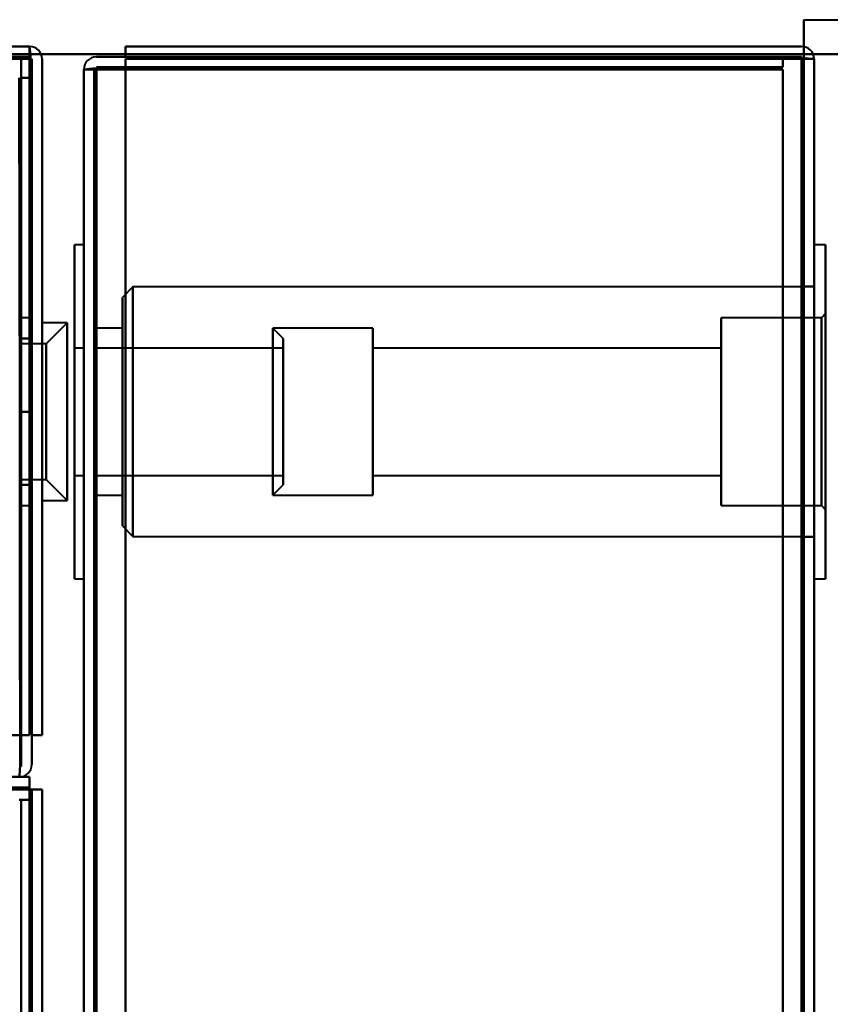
# Model space of a CAD drawing. Header units: millimetres. Extents: x -1442 to 3067, y -120 to 1010.
# Tile 68 of 71: x 324 to 363, y 892 to 940. Entities that reach past the tile are written whole.
import ezdxf

# ---------------------------------------------------------------- set-up
doc = ezdxf.new("R2010")
doc.units = ezdxf.units.MM
doc.layers.add('A-GENM', color=13, linetype='Continuous', lineweight=40)
doc.layers.add('G-IMPT', color=8, linetype='Continuous', lineweight=40)

# ---------------------------------------------------------------- blocks, each defined once
blk = doc.blocks.new('Nexa Toit - 700-751584-Gauche')
at = {"layer": 'A-GENM'}
for p, q in [((-482.5, 938), (482.5, 938)), ((482.5, 938), (-482.5, 938))]:
    blk.add_line(p, q, dxfattribs=at)
blk = doc.blocks.new('Maintenance r21 - Maintenance r21-751643-Gauche')
at = {"layer": 'A-GENM'}
for p, q in [((361.5, 1.653), (361.5, 939.653)), ((361.5, 939.653), (361.5, 1.653)), ((361.5, 939.653), (1115.5, 939.653)), ((361.5, 939.653), (1115.5, 939.653))]:
    blk.add_line(p, q, dxfattribs=at)
blk = doc.blocks.new('NEXA 700 CALQUES_dwg-751640-Gauche')
at = {"layer": 'G-IMPT'}
for p, q in [((324.4, 938.372), (-361.4, 938.372)), ((324.4, 938.372), (324.4, 937.772)), ((324.4, 938.372), (324.4, 937.772)), ((324.4, 937.772), (324.4, 938.372)), ((324.4, 937.772), (324.4, 938.372)), ((362, 937.772), (361.4, 937.772)), ((362, 937.772), (361.4, 937.772)), ((361.4, 937.772), (362, 937.772)), ((361.4, 937.772), (362, 937.772)), ((361.4, 937.772), (362, 937.772)), ((362, 937.772), (361.4, 937.772)), ((362, 937.772), (361.4, 937.772)), ((361.4, 937.772), (362, 937.772)), ((362, 128.972), (362, 937.772)), ((362, 128.972), (362, 937.772)), ((327, 937.272), (327, 129.472)), ((327, 937.272), (327, 129.472)), ((327.6, 937.272), (327, 937.272)), ((327, 937.272), (327.6, 937.272)), ((327.6, 937.272), (327, 937.272)), ((327, 937.272), (327.6, 937.272)), ((327, 937.272), (327.6, 937.272)), ((327.6, 937.272), (327, 937.272)), ((327, 937.272), (327.6, 937.272)), ((327.6, 937.272), (327, 937.272)), ((327, 928.872), (326.55, 928.872)), ((326.55, 928.872), (326.55, 920.872)), ((326.55, 912.872), (326.55, 928.872)), ((326.55, 920.872), (326.55, 928.872)), ((327, 928.872), (327, 912.872)), ((327, 928.872), (327, 920.872)), ((327, 920.872), (327, 928.872)), ((362.55, 928.872), (362, 928.872)), ((362, 912.872), (362, 928.872)), ((362, 920.872), (362, 928.872)), ((362, 928.872), (362, 920.872)), ((362.55, 920.872), (362.55, 928.872)), ((362.55, 928.872), (362.55, 912.872)), ((362.55, 928.872), (362.55, 920.872)), ((329.35, 926.847), (328.85, 926.347)), ((362, 926.847), (329.35, 926.847)), ((329.35, 926.847), (329.35, 914.897)), ((329.35, 926.847), (329.35, 914.897)), ((329.35, 914.897), (329.35, 926.847)), ((329.35, 914.897), (329.35, 926.847)), ((362, 926.872), (361.5, 926.872)), ((361.5, 926.872), (361.5, 920.872)), ((361.5, 920.872), (361.5, 926.872)), ((362, 920.872), (362, 926.872)), ((362, 926.847), (362, 914.897)), ((362, 926.847), (362, 914.897)), ((328.85, 915.397), (328.85, 926.347)), ((328.85, 915.397), (328.85, 926.347)), ((328.85, 926.347), (328.85, 915.397)), ((328.85, 926.347), (328.85, 915.397)), ((362.55, 925.572), (362.35, 925.372)), ((362.55, 916.172), (362.55, 925.572)), ((362.55, 916.172), (362.55, 925.572)), ((362.55, 925.572), (362.55, 916.172)), ((362.55, 925.572), (362.55, 916.172)), ((324.5, 925.372), (324, 925.372)), ((324, 916.372), (324, 925.372)), ((324, 916.372), (324, 925.372)), ((324, 925.372), (324, 916.372)), ((324, 925.372), (324, 916.372)), ((324.5, 925.372), (324.5, 920.872)), ((324.5, 916.372), (324.5, 925.372)), ((324.5, 920.872), (324.5, 925.372)), ((326.2, 925.122), (325, 925.122)), ((325, 917.192), (325, 925.122)), ((325, 925.122), (325, 917.192)), ((326.2, 925.122), (325.2, 924.122)), ((326.2, 917.192), (326.2, 925.122)), ((326.2, 925.122), (326.2, 917.192)), ((362.35, 925.372), (357.55, 925.372)), ((357.55, 920.872), (357.55, 925.372)), ((357.55, 925.372), (357.55, 916.372)), ((357.55, 925.372), (357.55, 920.872)), ((362.35, 916.372), (362.35, 925.372)), ((362.35, 916.372), (362.35, 925.372)), ((362.35, 925.372), (362.35, 916.372)), ((362.35, 925.372), (362.35, 916.372)), ((328.85, 924.872), (327.5, 924.872)), ((327.5, 920.872), (327.5, 924.872)), ((327.5, 924.872), (327.5, 920.872)), ((327.5, 916.872), (327.5, 924.741)), ((328.85, 916.872), (328.85, 924.872)), ((328.85, 916.872), (328.85, 924.872)), ((328.85, 924.872), (328.85, 917.004)), ((328.85, 924.872), (328.85, 924.741)), ((328.85, 924.741), (328.85, 916.872)), ((336.55, 924.372), (336.05, 924.872)), ((340.85, 924.872), (336.05, 924.872)), ((336.05, 920.872), (336.05, 924.872)), ((336.05, 924.872), (336.05, 920.872)), ((336.05, 916.872), (336.05, 924.741)), ((336.05, 924.741), (336.05, 916.872)), ((340.85, 917.004), (340.85, 924.872)), ((340.85, 924.872), (340.85, 916.872)), ((340.85, 924.872), (340.85, 916.872)), ((340.85, 916.872), (340.85, 924.741)), ((325.2, 924.122), (324, 924.122)), ((324, 920.872), (324, 924.122)), ((324, 924.122), (324, 918.058)), ((325, 916.622), (325, 924.553)), ((325, 924.553), (325, 916.622)), ((325.2, 918.058), (325.2, 924.122)), ((325.2, 924.122), (325.2, 918.058)), ((326.2, 916.622), (326.2, 924.553)), ((326.2, 924.553), (326.2, 916.622)), ((336.55, 917.487), (336.55, 924.372)), ((336.55, 924.372), (336.55, 917.487)), ((336.55, 917.372), (336.55, 924.257)), ((336.55, 924.257), (336.55, 917.372)), ((324, 923.687), (324, 920.872)), ((325.2, 917.622), (325.2, 923.687)), ((325.2, 923.687), (325.2, 917.622)), ((327, 923.922), (326.55, 923.922)), ((326.55, 923.922), (326.55, 917.922)), ((326.55, 920.097), (326.55, 923.922)), ((326.55, 923.822), (326.55, 920.097)), ((327, 923.922), (327, 920.872)), ((327, 920.872), (327, 923.922)), ((327, 917.822), (327, 923.822)), ((336.55, 923.922), (327.5, 923.922)), ((327.5, 920.872), (327.5, 923.922)), ((327.5, 923.922), (327.5, 920.872)), ((327.5, 923.822), (327.5, 917.822)), ((336.55, 917.922), (336.55, 923.922)), ((336.55, 923.922), (336.55, 920.097)), ((336.55, 920.097), (336.55, 923.822)), ((357.55, 923.922), (340.85, 923.922)), ((340.85, 917.822), (340.85, 923.922)), ((340.85, 917.822), (340.85, 923.922)), ((340.85, 923.922), (340.85, 917.922)), ((340.85, 923.822), (340.85, 917.822)), ((357.55, 923.822), (357.55, 923.922)), ((357.55, 917.922), (357.55, 923.922)), ((357.55, 923.922), (357.55, 917.822)), ((357.55, 923.922), (357.55, 917.822)), ((357.55, 917.822), (357.55, 923.822)), ((326.55, 917.822), (326.55, 921.647)), ((336.55, 921.647), (336.55, 917.822)), ((324, 917.622), (324, 920.872)), ((324, 920.872), (324, 917.622)), ((324.5, 920.872), (324.5, 916.372)), ((324.5, 916.372), (324.5, 920.872)), ((326.55, 920.872), (326.55, 912.872)), ((326.55, 912.872), (326.55, 920.872)), ((327, 920.872), (327, 917.822)), ((327, 917.922), (327, 920.872)), ((327, 920.872), (327, 912.872)), ((327, 912.872), (327, 920.872)), ((327.5, 917.822), (327.5, 920.872)), ((327.5, 920.872), (327.5, 917.922)), ((327.5, 917.004), (327.5, 920.872)), ((327.5, 920.872), (327.5, 916.872)), ((336.05, 917.004), (336.05, 920.872)), ((336.05, 920.872), (336.05, 917.004)), ((357.55, 916.372), (357.55, 920.872)), ((357.55, 920.872), (357.55, 916.372)), ((361.5, 920.872), (361.5, 914.872)), ((361.5, 914.872), (361.5, 920.872)), ((362, 914.872), (362, 920.872)), ((362, 912.872), (362, 920.872)), ((362, 920.872), (362, 912.872)), ((362.55, 912.872), (362.55, 920.872)), ((362.55, 920.872), (362.55, 912.872)), ((326.55, 920.097), (326.55, 917.822)), ((336.55, 917.822), (336.55, 920.097)), ((324, 917.622), (325.2, 917.622)), ((325.2, 917.622), (326.2, 916.622)), ((326.55, 917.822), (327, 917.822)), ((327.5, 917.822), (336.55, 917.822)), ((340.85, 917.922), (340.85, 917.822)), ((340.85, 917.822), (357.55, 917.822)), ((336.05, 916.872), (336.55, 917.372)), ((325, 916.622), (326.2, 916.622)), ((327.5, 916.872), (328.85, 916.872)), ((336.05, 916.872), (340.85, 916.872)), ((340.85, 916.872), (340.85, 917.004)), ((324, 916.372), (324.5, 916.372)), ((357.55, 916.372), (362.35, 916.372)), ((362.35, 916.372), (362.55, 916.172)), ((328.85, 915.397), (329.35, 914.897)), ((329.35, 914.897), (362, 914.897)), ((361.5, 914.872), (362, 914.872)), ((326.55, 912.872), (327, 912.872)), ((362, 912.872), (362.55, 912.872)), ((324.4, 903.372), (-361.4, 903.372)), ((324.4, 903.372), (324.4, 902.772)), ((324.4, 903.372), (324.4, 902.772)), ((324.4, 902.772), (324.4, 903.372)), ((324.4, 902.772), (324.4, 903.372)), ((324.4, 902.772), (325, 902.772)), ((325, 902.772), (324.4, 902.772)), ((324.4, 902.772), (325, 902.772)), ((325, 902.772), (324.4, 902.772)), ((325, 810.672), (325, 902.772)), ((324.5, 902.272), (323.9, 902.272)), ((323.9, 902.272), (324.5, 902.272)), ((324.5, 902.272), (323.9, 902.272)), ((323.9, 902.272), (324.5, 902.272)), ((324.5, 129.472), (324.5, 902.272))]:
    blk.add_line(p, q, dxfattribs=at)
at = {"layer": 'G-IMPT', "flags": 128}
for points in [[(324.4, 938.372), (152.95, 938.372), (-18.5, 938.372), (-189.95, 938.372), (-361.4, 938.372)], [(-361.4, 938.372), (-189.95, 938.372), (-18.5, 938.372), (152.95, 938.372), (324.4, 938.372)], [(324.4, 938.372), (152.95, 938.372), (-18.5, 938.372), (-189.95, 938.372), (-361.4, 938.372)], [(-361.4, 938.372), (-189.95, 938.372), (-18.5, 938.372), (152.95, 938.372), (324.4, 938.372)], [(324.4, 938.372), (324.4, 938.235), (324.4, 938.097), (324.4, 937.96), (324.4, 937.822)], [(324.4, 937.822), (324.4, 937.96), (324.4, 938.097), (324.4, 938.235), (324.4, 938.372)], [(324.45, 937.822), (324.437, 937.96), (324.425, 938.097), (324.412, 938.235), (324.4, 938.372)], [(324.4, 938.372), (324.412, 938.235), (324.425, 938.097), (324.437, 937.96), (324.45, 937.822)], [(361.4, 938.372), (353.3, 938.372), (345.2, 938.372), (337.1, 938.372), (329, 938.372)], [(329, 938.372), (329, 938.247), (329, 938.122), (329, 937.997), (329, 937.872)], [(329, 937.872), (329, 937.997), (329, 938.122), (329, 938.247), (329, 938.372)], [(329, 938.372), (337.1, 938.372), (345.2, 938.372), (353.3, 938.372), (361.4, 938.372)], [(329, 938.372), (337.1, 938.372), (345.2, 938.372), (353.3, 938.372), (361.4, 938.372)], [(361.4, 938.372), (353.3, 938.372), (345.2, 938.372), (337.1, 938.372), (329, 938.372)], [(329, 937.872), (329, 937.997), (329, 938.122), (329, 938.247), (329, 938.372)], [(329, 938.372), (329, 938.247), (329, 938.122), (329, 937.997), (329, 937.872)], [(329, 937.872), (329, 937.997), (329, 938.122), (329, 938.247), (329, 938.372)], [(329, 938.372), (329, 938.247), (329, 938.122), (329, 937.997), (329, 937.872)], [(329, 938.372), (337.1, 938.372), (345.2, 938.372), (353.3, 938.372), (361.4, 938.372)], [(361.4, 938.372), (353.3, 938.372), (345.2, 938.372), (337.1, 938.372), (329, 938.372)], [(329, 937.872), (329, 937.997), (329, 938.122), (329, 938.247), (329, 938.372)], [(329, 938.372), (337.1, 938.372), (345.2, 938.372), (353.3, 938.372), (361.4, 938.372)], [(361.4, 938.372), (353.3, 938.372), (345.2, 938.372), (337.1, 938.372), (329, 938.372)], [(329, 938.372), (329, 938.247), (329, 938.122), (329, 937.997), (329, 937.872)], [(-361.4, 937.872), (-189.95, 937.872), (-18.5, 937.872), (152.95, 937.872), (324.4, 937.872)], [(324.4, 937.872), (152.95, 937.872), (-18.5, 937.872), (-189.95, 937.872), (-361.4, 937.872)], [(-361.4, 937.772), (-189.95, 937.772), (-18.5, 937.772), (152.95, 937.772), (324.4, 937.772)], [(-361.4, 937.772), (-189.95, 937.772), (-18.5, 937.772), (152.95, 937.772), (324.4, 937.772)], [(324.4, 937.772), (152.95, 937.772), (-18.5, 937.772), (-189.95, 937.772), (-361.4, 937.772)], [(324.4, 937.772), (152.95, 937.772), (-18.5, 937.772), (-189.95, 937.772), (-361.4, 937.772)], [(324.4, 937.772), (152.95, 937.772), (-18.5, 937.772), (-189.95, 937.772), (-361.4, 937.772)], [(-361.4, 937.772), (-189.95, 937.772), (-18.5, 937.772), (152.95, 937.772), (324.4, 937.772)], [(-361, 937.872), (-189.75, 937.872), (-18.5, 937.872), (152.75, 937.872), (324, 937.872)], [(-361, 937.872), (-189.75, 937.872), (-18.5, 937.872), (152.75, 937.872), (324, 937.872)], [(324, 937.872), (152.75, 937.872), (-18.5, 937.872), (-189.75, 937.872), (-361, 937.872)], [(324, 937.872), (152.75, 937.872), (-18.5, 937.872), (-189.75, 937.872), (-361, 937.872)], [(324, 937.872), (323.987, 929.372), (323.975, 920.872), (323.962, 912.372), (323.95, 903.872)], [(323.95, 903.872), (323.962, 912.372), (323.975, 920.872), (323.987, 929.372), (324, 937.872)], [(324, 903.872), (324, 912.372), (324, 920.872), (324, 929.372), (324, 937.872)], [(324, 937.872), (324, 929.372), (324, 920.872), (324, 912.372), (324, 903.872)], [(324.4, 937.822), (324.4, 929.71), (324.4, 921.597), (324.4, 913.485), (324.4, 905.372)], [(324.4, 905.372), (324.4, 913.485), (324.4, 921.597), (324.4, 929.71), (324.4, 937.822)], [(324.4, 937.772), (324.4, 929.672), (324.4, 921.572), (324.4, 913.472), (324.4, 905.372)], [(324.4, 905.372), (324.4, 913.472), (324.4, 921.572), (324.4, 929.672), (324.4, 937.772)], [(324.4, 905.372), (324.4, 913.472), (324.4, 921.572), (324.4, 929.672), (324.4, 937.772)], [(324.4, 937.772), (324.4, 929.672), (324.4, 921.572), (324.4, 913.472), (324.4, 905.372)], [(324.4, 905.372), (324.4, 913.472), (324.4, 921.572), (324.4, 929.672), (324.4, 937.772)], [(324.4, 937.772), (324.4, 929.672), (324.4, 921.572), (324.4, 913.472), (324.4, 905.372)], [(324.5, 905.372), (324.488, 913.485), (324.475, 921.597), (324.462, 929.71), (324.45, 937.822)], [(324.45, 937.822), (324.462, 929.71), (324.475, 921.597), (324.488, 913.485), (324.5, 905.372)], [(324.5, 905.372), (324.5, 913.472), (324.5, 921.572), (324.5, 929.672), (324.5, 937.772)], [(324.5, 937.772), (324.5, 929.672), (324.5, 921.572), (324.5, 913.472), (324.5, 905.372)], [(325, 905.372), (325, 913.472), (325, 921.572), (325, 929.672), (325, 937.772)], [(325, 937.772), (325, 929.672), (325, 921.572), (325, 913.472), (325, 905.372)], [(325, 937.772), (325, 929.672), (325, 921.572), (325, 913.472), (325, 905.372)], [(325, 905.372), (325, 913.472), (325, 921.572), (325, 929.672), (325, 937.772)], [(327.6, 937.872), (327.95, 937.872), (328.3, 937.872), (328.65, 937.872), (329, 937.872)], [(329, 937.872), (328.65, 937.872), (328.3, 937.872), (327.95, 937.872), (327.6, 937.872)], [(329, 937.872), (328.65, 937.872), (328.3, 937.872), (327.95, 937.872), (327.6, 937.872)], [(327.6, 937.872), (327.95, 937.872), (328.3, 937.872), (328.65, 937.872), (329, 937.872)], [(327.6, 937.872), (327.95, 937.872), (328.3, 937.872), (328.65, 937.872), (329, 937.872)], [(327.6, 937.872), (327.95, 937.872), (328.3, 937.872), (328.65, 937.872), (329, 937.872)], [(329, 937.872), (328.65, 937.872), (328.3, 937.872), (327.95, 937.872), (327.6, 937.872)], [(329, 937.872), (328.65, 937.872), (328.3, 937.872), (327.95, 937.872), (327.6, 937.872)], [(360.5, 937.872), (352.625, 937.872), (344.75, 937.872), (336.875, 937.872), (329, 937.872)], [(329, 937.872), (337.112, 937.86), (345.225, 937.847), (353.337, 937.835), (361.45, 937.822)], [(329, 937.872), (336.875, 937.872), (344.75, 937.872), (352.625, 937.872), (360.5, 937.872)], [(329, 937.872), (336.875, 937.872), (344.75, 937.872), (352.625, 937.872), (360.5, 937.872)], [(361.45, 937.822), (353.337, 937.835), (345.225, 937.847), (337.112, 937.86), (329, 937.872)], [(360.5, 937.872), (352.625, 937.872), (344.75, 937.872), (336.875, 937.872), (329, 937.872)], [(329, 937.872), (336.875, 937.872), (344.75, 937.872), (352.625, 937.872), (360.5, 937.872)], [(360.5, 937.872), (352.625, 937.872), (344.75, 937.872), (336.875, 937.872), (329, 937.872)], [(329, 937.872), (337.1, 937.872), (345.2, 937.872), (353.3, 937.872), (361.4, 937.872)], [(361.4, 937.872), (353.3, 937.872), (345.2, 937.872), (337.1, 937.872), (329, 937.872)], [(329, 937.872), (336.875, 937.872), (344.75, 937.872), (352.625, 937.872), (360.5, 937.872)], [(360.5, 937.872), (352.625, 937.872), (344.75, 937.872), (336.875, 937.872), (329, 937.872)], [(329, 937.872), (337.1, 937.872), (345.2, 937.872), (353.3, 937.872), (361.4, 937.872)], [(361.4, 937.872), (353.3, 937.872), (345.2, 937.872), (337.1, 937.872), (329, 937.872)], [(361.45, 937.822), (353.337, 937.835), (345.225, 937.847), (337.112, 937.86), (329, 937.872)], [(329, 937.872), (337.112, 937.86), (345.225, 937.847), (353.337, 937.835), (361.45, 937.822)], [(329, 937.772), (329, 937.647), (329, 937.522), (329, 937.397), (329, 937.272)], [(329, 128.972), (329, 331.172), (329, 533.372), (329, 735.572), (329, 937.772)], [(329, 937.272), (329, 937.397), (329, 937.522), (329, 937.647), (329, 937.772)], [(329, 937.772), (337.1, 937.772), (345.2, 937.772), (353.3, 937.772), (361.4, 937.772)], [(329, 937.272), (329, 937.397), (329, 937.522), (329, 937.647), (329, 937.772)], [(329, 937.772), (329, 735.572), (329, 533.372), (329, 331.172), (329, 128.972)], [(361.4, 937.772), (353.3, 937.772), (345.2, 937.772), (337.1, 937.772), (329, 937.772)], [(329, 937.772), (329, 937.647), (329, 937.522), (329, 937.397), (329, 937.272)], [(361.4, 937.772), (353.3, 937.772), (345.2, 937.772), (337.1, 937.772), (329, 937.772)], [(329, 937.772), (329, 735.572), (329, 533.372), (329, 331.172), (329, 128.972)], [(361.45, 937.772), (353.337, 937.772), (345.225, 937.772), (337.112, 937.772), (329, 937.772)], [(329, 937.772), (337.1, 937.772), (345.2, 937.772), (353.3, 937.772), (361.4, 937.772)], [(361.4, 937.772), (353.3, 937.772), (345.2, 937.772), (337.1, 937.772), (329, 937.772)], [(329, 937.772), (337.112, 937.772), (345.225, 937.772), (353.337, 937.772), (361.45, 937.772)], [(329, 937.772), (337.1, 937.772), (345.2, 937.772), (353.3, 937.772), (361.4, 937.772)], [(329, 128.972), (329, 331.172), (329, 533.372), (329, 735.572), (329, 937.772)], [(361.4, 937.772), (353.3, 937.772), (345.2, 937.772), (337.1, 937.772), (329, 937.772)], [(329, 937.772), (329, 937.647), (329, 937.522), (329, 937.397), (329, 937.272)], [(329, 937.272), (329, 937.397), (329, 937.522), (329, 937.647), (329, 937.772)], [(329, 937.772), (337.1, 937.772), (345.2, 937.772), (353.3, 937.772), (361.4, 937.772)], [(361.4, 937.772), (353.3, 937.772), (345.2, 937.772), (337.1, 937.772), (329, 937.772)], [(329, 937.772), (337.112, 937.772), (345.225, 937.772), (353.337, 937.772), (361.45, 937.772)], [(329, 937.272), (329, 937.397), (329, 937.522), (329, 937.647), (329, 937.772)], [(329, 937.772), (329, 905.997), (329, 874.222), (329, 842.447), (329, 810.672)], [(361.45, 937.772), (353.337, 937.772), (345.225, 937.772), (337.112, 937.772), (329, 937.772)], [(329, 937.772), (337.1, 937.772), (345.2, 937.772), (353.3, 937.772), (361.4, 937.772)], [(329, 937.772), (329, 937.647), (329, 937.522), (329, 937.397), (329, 937.272)], [(329, 810.672), (329, 842.447), (329, 874.222), (329, 905.997), (329, 937.772)], [(329, 810.672), (329, 842.447), (329, 874.222), (329, 905.997), (329, 937.772)], [(329, 937.772), (337.1, 937.772), (345.2, 937.772), (353.3, 937.772), (361.4, 937.772)], [(361.4, 937.772), (353.3, 937.772), (345.2, 937.772), (337.1, 937.772), (329, 937.772)], [(329, 937.772), (329, 905.997), (329, 874.222), (329, 842.447), (329, 810.672)], [(360.5, 937.372), (360.5, 937.497), (360.5, 937.622), (360.5, 937.747), (360.5, 937.872)], [(360.5, 937.872), (360.5, 937.747), (360.5, 937.622), (360.5, 937.497), (360.5, 937.372)], [(360.5, 937.372), (360.5, 937.497), (360.5, 937.622), (360.5, 937.747), (360.5, 937.872)], [(360.5, 937.872), (360.5, 937.747), (360.5, 937.622), (360.5, 937.497), (360.5, 937.372)], [(360.5, 937.872), (360.5, 937.747), (360.5, 937.622), (360.5, 937.497), (360.5, 937.372)], [(360.5, 937.372), (360.5, 937.497), (360.5, 937.622), (360.5, 937.747), (360.5, 937.872)], [(360.5, 937.872), (360.5, 937.747), (360.5, 937.622), (360.5, 937.497), (360.5, 937.372)], [(360.5, 937.372), (360.5, 937.497), (360.5, 937.622), (360.5, 937.747), (360.5, 937.872)], [(361.4, 937.772), (361.4, 735.572), (361.4, 533.372), (361.4, 331.172), (361.4, 128.972)], [(361.4, 128.972), (361.4, 331.172), (361.4, 533.372), (361.4, 735.572), (361.4, 937.772)], [(361.4, 128.972), (361.4, 331.172), (361.4, 533.372), (361.4, 735.572), (361.4, 937.772)], [(361.4, 937.772), (361.4, 735.572), (361.4, 533.372), (361.4, 331.172), (361.4, 128.972)], [(361.4, 937.772), (361.4, 735.572), (361.4, 533.372), (361.4, 331.172), (361.4, 128.972)], [(361.4, 128.972), (361.4, 331.172), (361.4, 533.372), (361.4, 735.572), (361.4, 937.772)], [(361.4, 128.972), (361.4, 331.172), (361.4, 533.372), (361.4, 735.572), (361.4, 937.772)], [(361.4, 937.772), (361.4, 735.572), (361.4, 533.372), (361.4, 331.172), (361.4, 128.972)], [(361.4, 128.972), (361.4, 331.172), (361.4, 533.372), (361.4, 735.572), (361.4, 937.772)], [(361.4, 937.772), (361.4, 735.572), (361.4, 533.372), (361.4, 331.172), (361.4, 128.972)], [(361.4, 937.772), (361.4, 735.572), (361.4, 533.372), (361.4, 331.172), (361.4, 128.972)], [(361.4, 128.972), (361.4, 331.172), (361.4, 533.372), (361.4, 735.572), (361.4, 937.772)], [(361.45, 937.822), (361.587, 937.81), (361.725, 937.797), (361.862, 937.785), (362, 937.772)], [(362, 937.772), (361.862, 937.785), (361.725, 937.797), (361.587, 937.81), (361.45, 937.822)], [(362, 937.772), (361.862, 937.785), (361.725, 937.797), (361.587, 937.81), (361.45, 937.822)], [(361.45, 937.822), (361.587, 937.81), (361.725, 937.797), (361.862, 937.785), (362, 937.772)], [(362, 937.772), (361.862, 937.772), (361.725, 937.772), (361.587, 937.772), (361.45, 937.772)], [(361.45, 937.772), (361.587, 937.772), (361.725, 937.772), (361.862, 937.772), (362, 937.772)], [(361.45, 937.772), (361.587, 937.772), (361.725, 937.772), (361.862, 937.772), (362, 937.772)], [(362, 937.772), (361.862, 937.772), (361.725, 937.772), (361.587, 937.772), (361.45, 937.772)], [(361.5, 937.772), (361.5, 735.572), (361.5, 533.372), (361.5, 331.172), (361.5, 128.972)], [(361.5, 128.972), (361.5, 331.172), (361.5, 533.372), (361.5, 735.572), (361.5, 937.772)], [(361.5, 128.972), (361.5, 331.172), (361.5, 533.372), (361.5, 735.572), (361.5, 937.772)], [(361.5, 937.772), (361.5, 735.572), (361.5, 533.372), (361.5, 331.172), (361.5, 128.972)], [(362, 128.972), (362, 331.172), (362, 533.372), (362, 735.572), (362, 937.772)], [(362, 937.772), (362, 735.572), (362, 533.372), (362, 331.172), (362, 128.972)], [(362, 128.972), (362, 331.172), (362, 533.372), (362, 735.572), (362, 937.772)], [(362, 937.772), (362, 735.572), (362, 533.372), (362, 331.172), (362, 128.972)], [(362, 937.772), (362, 735.572), (362, 533.372), (362, 331.172), (362, 128.972)], [(362, 128.972), (362, 331.172), (362, 533.372), (362, 735.572), (362, 937.772)], [(362, 937.772), (362, 735.572), (362, 533.372), (362, 331.172), (362, 128.972)], [(362, 128.972), (362, 331.172), (362, 533.372), (362, 735.572), (362, 937.772)], [(327, 937.272), (327.137, 937.285), (327.275, 937.297), (327.412, 937.31), (327.55, 937.322)], [(327.55, 937.322), (327.412, 937.31), (327.275, 937.297), (327.137, 937.285), (327, 937.272)], [(327.55, 937.322), (327.412, 937.31), (327.275, 937.297), (327.137, 937.285), (327, 937.272)], [(327, 937.272), (327.137, 937.285), (327.275, 937.297), (327.412, 937.31), (327.55, 937.322)], [(327.55, 937.322), (335.787, 937.335), (344.025, 937.347), (352.262, 937.36), (360.5, 937.372)], [(360.5, 937.372), (352.262, 937.36), (344.025, 937.347), (335.787, 937.335), (327.55, 937.322)], [(360.5, 937.372), (352.262, 937.36), (344.025, 937.347), (335.787, 937.335), (327.55, 937.322)], [(327.55, 937.322), (335.787, 937.335), (344.025, 937.347), (352.262, 937.36), (360.5, 937.372)], [(327.6, 937.372), (335.825, 937.372), (344.05, 937.372), (352.275, 937.372), (360.5, 937.372)], [(360.5, 937.372), (352.275, 937.372), (344.05, 937.372), (335.825, 937.372), (327.6, 937.372)], [(327.6, 937.372), (335.825, 937.372), (344.05, 937.372), (352.275, 937.372), (360.5, 937.372)], [(360.5, 937.372), (352.275, 937.372), (344.05, 937.372), (335.825, 937.372), (327.6, 937.372)], [(323.95, 903.872), (323.937, 912.122), (323.925, 920.372), (323.912, 928.622), (323.9, 936.872)], [(323.9, 936.872), (323.912, 928.622), (323.925, 920.372), (323.937, 912.122), (323.95, 903.872)], [(324, 936.872), (323.987, 928.622), (323.975, 920.372), (323.962, 912.122), (323.95, 903.872)], [(323.95, 903.872), (323.962, 912.122), (323.975, 920.372), (323.987, 928.622), (324, 936.872)], [(324, 936.872), (324.125, 936.872), (324.25, 936.872), (324.375, 936.872), (324.5, 936.872)], [(324.5, 936.872), (324.375, 936.872), (324.25, 936.872), (324.125, 936.872), (324, 936.872)], [(324, 903.872), (324, 912.122), (324, 920.372), (324, 928.622), (324, 936.872)], [(324, 936.872), (324, 928.622), (324, 920.372), (324, 912.122), (324, 903.872)], [(324.5, 936.872), (324.375, 936.872), (324.25, 936.872), (324.125, 936.872), (324, 936.872)], [(324, 936.872), (324.125, 936.872), (324.25, 936.872), (324.375, 936.872), (324.5, 936.872)], [(324.5, 936.872), (324.5, 928.997), (324.5, 921.122), (324.5, 913.247), (324.5, 905.372)], [(324.5, 905.372), (324.5, 913.247), (324.5, 921.122), (324.5, 928.997), (324.5, 936.872)], [(324.5, 905.372), (324.5, 913.247), (324.5, 921.122), (324.5, 928.997), (324.5, 936.872)], [(324.5, 936.872), (324.5, 928.997), (324.5, 921.122), (324.5, 913.247), (324.5, 905.372)], [(327.55, 937.272), (327.412, 937.272), (327.275, 937.272), (327.137, 937.272), (327, 937.272)], [(327, 937.272), (327, 735.322), (327, 533.372), (327, 331.422), (327, 129.472)], [(327, 937.272), (327.137, 937.272), (327.275, 937.272), (327.412, 937.272), (327.55, 937.272)], [(327, 129.472), (327, 331.422), (327, 533.372), (327, 735.322), (327, 937.272)], [(327, 129.472), (327, 331.422), (327, 533.372), (327, 735.322), (327, 937.272)], [(327, 937.272), (327, 735.322), (327, 533.372), (327, 331.422), (327, 129.472)], [(327, 937.272), (327, 735.322), (327, 533.372), (327, 331.422), (327, 129.472)], [(327, 129.472), (327, 331.422), (327, 533.372), (327, 735.322), (327, 937.272)], [(327, 129.472), (327, 331.422), (327, 533.372), (327, 735.322), (327, 937.272)], [(327, 937.272), (327.137, 937.272), (327.275, 937.272), (327.412, 937.272), (327.55, 937.272)], [(327, 937.272), (327, 735.322), (327, 533.372), (327, 331.422), (327, 129.472)], [(327.55, 937.272), (327.412, 937.272), (327.275, 937.272), (327.137, 937.272), (327, 937.272)], [(327.5, 937.272), (327.5, 735.322), (327.5, 533.372), (327.5, 331.422), (327.5, 129.472)], [(327.5, 129.472), (327.5, 331.422), (327.5, 533.372), (327.5, 735.322), (327.5, 937.272)], [(327.5, 129.472), (327.5, 331.422), (327.5, 533.372), (327.5, 735.322), (327.5, 937.272)], [(327.5, 937.272), (327.5, 735.322), (327.5, 533.372), (327.5, 331.422), (327.5, 129.472)], [(360.5, 937.272), (352.262, 937.272), (344.025, 937.272), (335.787, 937.272), (327.55, 937.272)], [(327.55, 937.272), (335.787, 937.272), (344.025, 937.272), (352.262, 937.272), (360.5, 937.272)], [(327.55, 937.272), (335.787, 937.272), (344.025, 937.272), (352.262, 937.272), (360.5, 937.272)], [(360.5, 937.272), (352.262, 937.272), (344.025, 937.272), (335.787, 937.272), (327.55, 937.272)], [(327.6, 129.472), (327.6, 331.422), (327.6, 533.372), (327.6, 735.322), (327.6, 937.272)], [(327.6, 937.272), (335.825, 937.272), (344.05, 937.272), (352.275, 937.272), (360.5, 937.272)], [(329, 937.272), (328.65, 937.272), (328.3, 937.272), (327.95, 937.272), (327.6, 937.272)], [(327.6, 937.272), (327.6, 735.322), (327.6, 533.372), (327.6, 331.422), (327.6, 129.472)], [(327.6, 937.272), (327.6, 735.322), (327.6, 533.372), (327.6, 331.422), (327.6, 129.472)], [(360.5, 937.272), (352.275, 937.272), (344.05, 937.272), (335.825, 937.272), (327.6, 937.272)], [(327.6, 937.272), (327.95, 937.272), (328.3, 937.272), (328.65, 937.272), (329, 937.272)], [(327.6, 129.472), (327.6, 331.422), (327.6, 533.372), (327.6, 735.322), (327.6, 937.272)], [(327.6, 937.272), (327.95, 937.272), (328.3, 937.272), (328.65, 937.272), (329, 937.272)], [(327.6, 129.472), (327.6, 331.422), (327.6, 533.372), (327.6, 735.322), (327.6, 937.272)], [(329, 937.272), (328.65, 937.272), (328.3, 937.272), (327.95, 937.272), (327.6, 937.272)], [(327.6, 937.272), (327.6, 735.322), (327.6, 533.372), (327.6, 331.422), (327.6, 129.472)], [(327.6, 937.272), (327.6, 735.322), (327.6, 533.372), (327.6, 331.422), (327.6, 129.472)], [(360.5, 937.272), (352.275, 937.272), (344.05, 937.272), (335.825, 937.272), (327.6, 937.272)], [(327.6, 129.472), (327.6, 331.422), (327.6, 533.372), (327.6, 735.322), (327.6, 937.272)], [(327.6, 937.272), (335.825, 937.272), (344.05, 937.272), (352.275, 937.272), (360.5, 937.272)], [(327.6, 937.272), (327.6, 735.322), (327.6, 533.372), (327.6, 331.422), (327.6, 129.472)], [(329, 937.272), (328.65, 937.272), (328.3, 937.272), (327.95, 937.272), (327.6, 937.272)], [(327.6, 129.472), (327.6, 331.422), (327.6, 533.372), (327.6, 735.322), (327.6, 937.272)], [(327.6, 937.272), (327.95, 937.272), (328.3, 937.272), (328.65, 937.272), (329, 937.272)], [(327.6, 937.272), (327.95, 937.272), (328.3, 937.272), (328.65, 937.272), (329, 937.272)], [(327.6, 129.472), (327.6, 331.422), (327.6, 533.372), (327.6, 735.322), (327.6, 937.272)], [(329, 937.272), (328.65, 937.272), (328.3, 937.272), (327.95, 937.272), (327.6, 937.272)], [(327.6, 937.272), (327.6, 735.322), (327.6, 533.372), (327.6, 331.422), (327.6, 129.472)], [(329, 129.472), (329, 331.422), (329, 533.372), (329, 735.322), (329, 937.272)], [(329, 937.272), (329, 735.322), (329, 533.372), (329, 331.422), (329, 129.472)], [(329, 937.272), (329, 735.322), (329, 533.372), (329, 331.422), (329, 129.472)], [(329, 937.272), (336.875, 937.272), (344.75, 937.272), (352.625, 937.272), (360.5, 937.272)], [(360.5, 937.272), (352.625, 937.272), (344.75, 937.272), (336.875, 937.272), (329, 937.272)], [(360.5, 937.272), (352.625, 937.272), (344.75, 937.272), (336.875, 937.272), (329, 937.272)], [(329, 129.472), (329, 331.422), (329, 533.372), (329, 735.322), (329, 937.272)], [(329, 937.272), (336.875, 937.272), (344.75, 937.272), (352.625, 937.272), (360.5, 937.272)], [(360.5, 937.272), (352.625, 937.272), (344.75, 937.272), (336.875, 937.272), (329, 937.272)], [(329, 937.272), (336.875, 937.272), (344.75, 937.272), (352.625, 937.272), (360.5, 937.272)], [(329, 937.272), (329, 735.322), (329, 533.372), (329, 331.422), (329, 129.472)], [(329, 937.272), (336.875, 937.272), (344.75, 937.272), (352.625, 937.272), (360.5, 937.272)], [(329, 129.472), (329, 331.422), (329, 533.372), (329, 735.322), (329, 937.272)], [(360.5, 937.272), (352.625, 937.272), (344.75, 937.272), (336.875, 937.272), (329, 937.272)], [(329, 129.472), (329, 331.422), (329, 533.372), (329, 735.322), (329, 937.272)], [(329, 937.272), (329, 735.322), (329, 533.372), (329, 331.422), (329, 129.472)], [(360.5, 937.272), (360.5, 735.322), (360.5, 533.372), (360.5, 331.422), (360.5, 129.472)], [(360.5, 129.472), (360.5, 331.422), (360.5, 533.372), (360.5, 735.322), (360.5, 937.272)], [(360.5, 937.272), (360.5, 735.322), (360.5, 533.372), (360.5, 331.422), (360.5, 129.472)], [(360.5, 129.472), (360.5, 331.422), (360.5, 533.372), (360.5, 735.322), (360.5, 937.272)], [(360.5, 937.272), (360.5, 735.322), (360.5, 533.372), (360.5, 331.422), (360.5, 129.472)], [(360.5, 129.472), (360.5, 331.422), (360.5, 533.372), (360.5, 735.322), (360.5, 937.272)], [(360.5, 129.472), (360.5, 331.422), (360.5, 533.372), (360.5, 735.322), (360.5, 937.272)], [(360.5, 937.272), (360.5, 735.322), (360.5, 533.372), (360.5, 331.422), (360.5, 129.472)], [(360.5, 129.472), (360.5, 331.422), (360.5, 533.372), (360.5, 735.322), (360.5, 937.272)], [(360.5, 937.272), (360.5, 735.322), (360.5, 533.372), (360.5, 331.422), (360.5, 129.472)], [(360.5, 937.272), (360.5, 735.322), (360.5, 533.372), (360.5, 331.422), (360.5, 129.472)], [(360.5, 129.472), (360.5, 331.422), (360.5, 533.372), (360.5, 735.322), (360.5, 937.272)], [(360.5, 129.472), (360.5, 331.422), (360.5, 533.372), (360.5, 735.322), (360.5, 937.272)], [(360.5, 937.272), (360.5, 735.322), (360.5, 533.372), (360.5, 331.422), (360.5, 129.472)], [(360.5, 937.272), (360.5, 735.322), (360.5, 533.372), (360.5, 331.422), (360.5, 129.472)], [(360.5, 129.472), (360.5, 331.422), (360.5, 533.372), (360.5, 735.322), (360.5, 937.272)], [(324, 920.872), (324, 921.747), (324, 922.622), (324, 923.497), (324, 924.372)], [(324, 924.372), (324, 923.497), (324, 922.622), (324, 921.747), (324, 920.872)], [(324.5, 924.372), (324.375, 924.372), (324.25, 924.372), (324.125, 924.372), (324, 924.372)], [(324, 924.372), (324, 923.497), (324, 922.622), (324, 921.747), (324, 920.872)], [(324.5, 924.372), (324.375, 924.372), (324.25, 924.372), (324.125, 924.372), (324, 924.372)], [(324, 924.372), (324.125, 924.372), (324.25, 924.372), (324.375, 924.372), (324.5, 924.372)], [(324, 920.872), (324, 921.747), (324, 922.622), (324, 923.497), (324, 924.372)], [(324, 924.372), (324.125, 924.372), (324.25, 924.372), (324.375, 924.372), (324.5, 924.372)], [(324.5, 920.872), (324.5, 921.747), (324.5, 922.622), (324.5, 923.497), (324.5, 924.372)], [(324.5, 920.872), (324.5, 921.747), (324.5, 922.622), (324.5, 923.497), (324.5, 924.372)], [(324.5, 924.372), (324.5, 923.497), (324.5, 922.622), (324.5, 921.747), (324.5, 920.872)], [(324.5, 924.372), (324.5, 923.497), (324.5, 922.622), (324.5, 921.747), (324.5, 920.872)], [(324, 920.872), (324, 919.997), (324, 919.122), (324, 918.247), (324, 917.372)], [(324, 917.372), (324, 918.247), (324, 919.122), (324, 919.997), (324, 920.872)], [(324.5, 920.872), (324.375, 920.872), (324.25, 920.872), (324.125, 920.872), (324, 920.872)], [(324, 920.872), (324, 919.997), (324, 919.122), (324, 918.247), (324, 917.372)], [(324, 920.872), (324.125, 920.872), (324.25, 920.872), (324.375, 920.872), (324.5, 920.872)], [(324, 917.372), (324, 918.247), (324, 919.122), (324, 919.997), (324, 920.872)], [(324, 920.872), (324.125, 920.872), (324.25, 920.872), (324.375, 920.872), (324.5, 920.872)], [(324.5, 920.872), (324.375, 920.872), (324.25, 920.872), (324.125, 920.872), (324, 920.872)], [(324.5, 917.372), (324.5, 918.247), (324.5, 919.122), (324.5, 919.997), (324.5, 920.872)], [(324.5, 920.872), (324.5, 919.997), (324.5, 919.122), (324.5, 918.247), (324.5, 917.372)], [(324.5, 917.372), (324.5, 918.247), (324.5, 919.122), (324.5, 919.997), (324.5, 920.872)], [(324.5, 920.872), (324.5, 919.997), (324.5, 919.122), (324.5, 918.247), (324.5, 917.372)], [(324.5, 917.372), (324.375, 917.372), (324.25, 917.372), (324.125, 917.372), (324, 917.372)], [(324, 917.372), (324.125, 917.372), (324.25, 917.372), (324.375, 917.372), (324.5, 917.372)], [(324, 917.372), (324.125, 917.372), (324.25, 917.372), (324.375, 917.372), (324.5, 917.372)], [(324.5, 917.372), (324.375, 917.372), (324.25, 917.372), (324.125, 917.372), (324, 917.372)], [(324.4, 905.372), (152.95, 905.372), (-18.5, 905.372), (-189.95, 905.372), (-361.4, 905.372)], [(-361.4, 905.372), (-189.95, 905.372), (-18.5, 905.372), (152.95, 905.372), (324.4, 905.372)], [(-361.4, 905.372), (-189.95, 905.372), (-18.5, 905.372), (152.95, 905.372), (324.4, 905.372)], [(324.4, 905.372), (152.95, 905.372), (-18.5, 905.372), (-189.95, 905.372), (-361.4, 905.372)], [(324.4, 905.372), (324.275, 905.372), (324.15, 905.372), (324.025, 905.372), (323.9, 905.372)], [(323.9, 905.372), (324.025, 905.372), (324.15, 905.372), (324.275, 905.372), (324.4, 905.372)], [(323.9, 905.372), (324.025, 905.372), (324.15, 905.372), (324.275, 905.372), (324.4, 905.372)], [(324.4, 905.372), (324.275, 905.372), (324.15, 905.372), (324.025, 905.372), (323.9, 905.372)], [(325, 905.372), (324.875, 905.372), (324.75, 905.372), (324.625, 905.372), (324.5, 905.372)], [(324.5, 905.372), (324.625, 905.372), (324.75, 905.372), (324.875, 905.372), (325, 905.372)], [(324.5, 905.372), (324.625, 905.372), (324.75, 905.372), (324.875, 905.372), (325, 905.372)], [(325, 905.372), (324.875, 905.372), (324.75, 905.372), (324.625, 905.372), (324.5, 905.372)], [(324.5, 903.972), (324.5, 904.322), (324.5, 904.672), (324.5, 905.022), (324.5, 905.372)], [(324.5, 903.972), (324.5, 904.322), (324.5, 904.672), (324.5, 905.022), (324.5, 905.372)], [(324.5, 905.372), (324.5, 905.022), (324.5, 904.672), (324.5, 904.322), (324.5, 903.972)], [(324.5, 905.372), (324.5, 905.022), (324.5, 904.672), (324.5, 904.322), (324.5, 903.972)], [(323.95, 903.872), (323.937, 903.747), (323.925, 903.622), (323.912, 903.497), (323.9, 903.372)], [(323.9, 903.372), (323.912, 903.497), (323.925, 903.622), (323.937, 903.747), (323.95, 903.872)], [(-361.4, 903.372), (-189.95, 903.372), (-18.5, 903.372), (152.95, 903.372), (324.4, 903.372)], [(324.4, 903.372), (152.95, 903.372), (-18.5, 903.372), (-189.95, 903.372), (-361.4, 903.372)], [(324.4, 903.372), (152.95, 903.372), (-18.5, 903.372), (-189.95, 903.372), (-361.4, 903.372)], [(-361.4, 903.372), (-189.95, 903.372), (-18.5, 903.372), (152.95, 903.372), (324.4, 903.372)], [(323.9, 903.372), (324.025, 903.372), (324.15, 903.372), (324.275, 903.372), (324.4, 903.372)], [(324.4, 903.372), (324.275, 903.372), (324.15, 903.372), (324.025, 903.372), (323.9, 903.372)], [(323.9, 903.372), (324.025, 903.372), (324.15, 903.372), (324.275, 903.372), (324.4, 903.372)], [(324.4, 903.372), (324.275, 903.372), (324.15, 903.372), (324.025, 903.372), (323.9, 903.372)], [(324.4, 902.872), (324.4, 902.997), (324.4, 903.122), (324.4, 903.247), (324.4, 903.372)], [(324.4, 903.372), (324.4, 903.247), (324.4, 903.122), (324.4, 902.997), (324.4, 902.872)], [(324.4, 903.372), (324.4, 903.247), (324.4, 903.122), (324.4, 902.997), (324.4, 902.872)], [(324.4, 902.872), (324.4, 902.997), (324.4, 903.122), (324.4, 903.247), (324.4, 903.372)], [(324.4, 902.872), (152.95, 902.872), (-18.5, 902.872), (-189.95, 902.872), (-361.4, 902.872)], [(-361.4, 902.872), (-189.95, 902.872), (-18.5, 902.872), (152.95, 902.872), (324.4, 902.872)], [(323.9, 902.872), (324.025, 902.872), (324.15, 902.872), (324.275, 902.872), (324.4, 902.872)], [(324.4, 902.872), (324.275, 902.872), (324.15, 902.872), (324.025, 902.872), (323.9, 902.872)], [(324.4, 902.872), (324.275, 902.872), (324.15, 902.872), (324.025, 902.872), (323.9, 902.872)], [(323.9, 902.872), (324.025, 902.872), (324.15, 902.872), (324.275, 902.872), (324.4, 902.872)], [(324.4, 902.822), (324.4, 902.835), (324.4, 902.847), (324.4, 902.86), (324.4, 902.872)], [(324.4, 902.872), (324.4, 902.86), (324.4, 902.847), (324.4, 902.835), (324.4, 902.822)], [(324.4, 902.772), (152.95, 902.772), (-18.5, 902.772), (-189.95, 902.772), (-361.4, 902.772)], [(-361.4, 902.772), (-189.95, 902.772), (-18.5, 902.772), (152.95, 902.772), (324.4, 902.772)], [(324.4, 902.772), (152.95, 902.772), (-18.5, 902.772), (-189.95, 902.772), (-361.4, 902.772)], [(-361.4, 902.772), (-189.95, 902.772), (-18.5, 902.772), (152.95, 902.772), (324.4, 902.772)], [(324.4, 902.772), (152.95, 902.772), (-18.5, 902.772), (-189.95, 902.772), (-361.4, 902.772)], [(-361.4, 902.772), (-189.95, 902.772), (-18.5, 902.772), (152.95, 902.772), (324.4, 902.772)], [(324.4, 902.772), (324.4, 902.785), (324.4, 902.797), (324.4, 902.81), (324.4, 902.822)], [(324.4, 902.822), (324.4, 902.81), (324.4, 902.797), (324.4, 902.785), (324.4, 902.772)], [(324.4, 810.672), (324.4, 833.697), (324.4, 856.722), (324.4, 879.747), (324.4, 902.772)], [(324.4, 902.772), (324.412, 902.772), (324.425, 902.772), (324.437, 902.772), (324.45, 902.772)], [(324.4, 902.772), (324.4, 879.747), (324.4, 856.722), (324.4, 833.697), (324.4, 810.672)], [(324.4, 810.672), (324.4, 833.697), (324.4, 856.722), (324.4, 879.747), (324.4, 902.772)], [(324.4, 902.772), (324.4, 879.747), (324.4, 856.722), (324.4, 833.697), (324.4, 810.672)], [(324.45, 902.772), (324.437, 902.772), (324.425, 902.772), (324.412, 902.772), (324.4, 902.772)], [(324.4, 810.672), (324.4, 833.697), (324.4, 856.722), (324.4, 879.747), (324.4, 902.772)], [(324.4, 902.772), (324.4, 879.747), (324.4, 856.722), (324.4, 833.697), (324.4, 810.672)], [(324.45, 902.772), (324.462, 902.772), (324.475, 902.772), (324.488, 902.772), (324.5, 902.772)], [(324.5, 902.772), (324.488, 902.772), (324.475, 902.772), (324.462, 902.772), (324.45, 902.772)], [(324.5, 902.772), (324.625, 902.772), (324.75, 902.772), (324.875, 902.772), (325, 902.772)], [(325, 902.772), (324.875, 902.772), (324.75, 902.772), (324.625, 902.772), (324.5, 902.772)], [(324.5, 902.772), (324.5, 902.647), (324.5, 902.522), (324.5, 902.397), (324.5, 902.272)], [(324.5, 902.772), (324.5, 879.747), (324.5, 856.722), (324.5, 833.697), (324.5, 810.672)], [(324.5, 902.272), (324.5, 902.397), (324.5, 902.522), (324.5, 902.647), (324.5, 902.772)], [(324.5, 902.272), (324.5, 902.397), (324.5, 902.522), (324.5, 902.647), (324.5, 902.772)], [(324.5, 902.772), (324.625, 902.772), (324.75, 902.772), (324.875, 902.772), (325, 902.772)], [(325, 902.772), (324.875, 902.772), (324.75, 902.772), (324.625, 902.772), (324.5, 902.772)], [(324.5, 810.672), (324.5, 833.697), (324.5, 856.722), (324.5, 879.747), (324.5, 902.772)], [(324.5, 902.772), (324.5, 902.647), (324.5, 902.522), (324.5, 902.397), (324.5, 902.272)], [(325, 902.772), (325, 879.747), (325, 856.722), (325, 833.697), (325, 810.672)], [(325, 810.672), (325, 833.697), (325, 856.722), (325, 879.747), (325, 902.772)], [(325, 810.672), (325, 833.697), (325, 856.722), (325, 879.747), (325, 902.772)], [(325, 902.772), (325, 709.322), (325, 515.872), (325, 322.422), (325, 128.972)], [(325, 128.972), (325, 322.422), (325, 515.872), (325, 709.322), (325, 902.772)], [(325, 902.772), (325, 879.747), (325, 856.722), (325, 833.697), (325, 810.672)], [(325, 128.972), (325, 322.422), (325, 515.872), (325, 709.322), (325, 902.772)], [(325, 902.772), (325, 709.322), (325, 515.872), (325, 322.422), (325, 128.972)], [(323.9, 902.272), (323.912, 902.272), (323.925, 902.272), (323.937, 902.272), (323.95, 902.272)], [(323.95, 902.272), (323.937, 902.272), (323.925, 902.272), (323.912, 902.272), (323.9, 902.272)], [(323.95, 902.272), (323.962, 902.272), (323.975, 902.272), (323.987, 902.272), (324, 902.272)], [(324, 902.272), (323.987, 902.272), (323.975, 902.272), (323.962, 902.272), (323.95, 902.272)], [(324, 810.672), (324, 833.572), (324, 856.472), (324, 879.372), (324, 902.272)], [(324, 902.272), (324.125, 902.272), (324.25, 902.272), (324.375, 902.272), (324.5, 902.272)], [(324, 902.272), (324, 879.372), (324, 856.472), (324, 833.572), (324, 810.672)], [(324.5, 902.272), (324.375, 902.272), (324.25, 902.272), (324.125, 902.272), (324, 902.272)], [(324, 810.672), (324, 833.572), (324, 856.472), (324, 879.372), (324, 902.272)], [(324, 902.272), (324, 709.072), (324, 515.872), (324, 322.672), (324, 129.472)], [(324, 902.272), (324.125, 902.272), (324.25, 902.272), (324.375, 902.272), (324.5, 902.272)], [(324, 129.472), (324, 322.672), (324, 515.872), (324, 709.072), (324, 902.272)], [(324, 902.272), (324, 879.372), (324, 856.472), (324, 833.572), (324, 810.672)], [(324.5, 902.272), (324.375, 902.272), (324.25, 902.272), (324.125, 902.272), (324, 902.272)], [(324.5, 902.272), (324.5, 709.072), (324.5, 515.872), (324.5, 322.672), (324.5, 129.472)], [(324.5, 902.272), (324.5, 879.372), (324.5, 856.472), (324.5, 833.572), (324.5, 810.672)], [(324.5, 810.672), (324.5, 833.572), (324.5, 856.472), (324.5, 879.372), (324.5, 902.272)], [(324.5, 129.472), (324.5, 322.672), (324.5, 515.872), (324.5, 709.072), (324.5, 902.272)], [(324.5, 810.672), (324.5, 833.572), (324.5, 856.472), (324.5, 879.372), (324.5, 902.272)], [(324.5, 902.272), (324.5, 879.372), (324.5, 856.472), (324.5, 833.572), (324.5, 810.672)], [(324.5, 902.272), (324.5, 709.072), (324.5, 515.872), (324.5, 322.672), (324.5, 129.472)], [(324.5, 129.472), (324.5, 322.672), (324.5, 515.872), (324.5, 709.072), (324.5, 902.272)], [(324.5, 902.272), (324.5, 709.072), (324.5, 515.872), (324.5, 322.672), (324.5, 129.472)], [(324.5, 129.472), (324.5, 322.672), (324.5, 515.872), (324.5, 709.072), (324.5, 902.272)], [(324.5, 902.272), (324.5, 709.072), (324.5, 515.872), (324.5, 322.672), (324.5, 129.472)], [(324.5, 129.472), (324.5, 322.672), (324.5, 515.872), (324.5, 709.072), (324.5, 902.272)]]:
    blk.add_lwpolyline(points, dxfattribs=at)
at = {"layer": 'G-IMPT'}
for centre, start, end in [((324.4, 937.772), 0, 90), ((324.4, 937.772), 0, 90), ((324.4, 937.772), 0, 90), ((324.4, 937.772), 0, 90), ((361.4, 937.772), 0, 90), ((361.4, 937.772), 360, 90), ((361.4, 937.772), 0, 90), ((361.4, 937.772), 0, 90), ((361.4, 937.772), 0, 90), ((361.4, 937.772), 0, 90), ((361.4, 937.772), 0, 90), ((361.4, 937.772), 0, 90), ((327.6, 937.272), 90, 180), ((327.6, 937.272), 90, 180), ((327.6, 937.272), 90, 180), ((327.6, 937.272), 90, 180), ((327.6, 937.272), 90, 180), ((327.6, 937.272), 90, 180), ((327.6, 937.272), 90, 180), ((327.6, 937.272), 90, 180), ((323.9, 903.972), 270, 0), ((323.9, 903.972), 270, 0), ((323.9, 903.972), 270, 0), ((323.9, 903.972), 270, 360)]:
    blk.add_arc(centre, 0.6, start, end, dxfattribs=at)

msp = doc.modelspace()

# ---------------------------------------------------------------- block references
at = {"layer": 'A-GENM'}
for name in ['Nexa Toit - 700-751584-Gauche', 'Maintenance r21 - Maintenance r21-751643-Gauche']:
    msp.add_blockref(name, (0, 0), dxfattribs=at)
at = {"layer": 'G-IMPT'}
msp.add_blockref('NEXA 700 CALQUES_dwg-751640-Gauche', (0, 0), dxfattribs=at)

doc.saveas('drawing.dxf')
